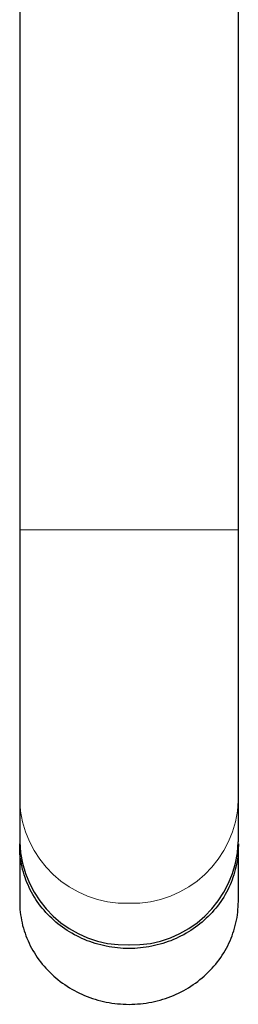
# Model space of a CAD drawing. Header units: millimetres. Extents: x 8 to 719, y 12 to 652.
# Tile 10 of 194: x 328 to 351, y 106 to 208. Entities that reach past the tile are written whole.
import ezdxf

# ---------------------------------------------------------------- set-up
doc = ezdxf.new("R2010")
doc.units = ezdxf.units.MM

msp = doc.modelspace()

# ---------------------------------------------------------------- linework, layer by layer
at = {"color": 7, "linetype": 'Continuous', "lineweight": 30}
for p, q in [((328.4, 238.93), (328.4, 155.26)), ((351.2, 155.26), (351.2, 238.93)), ((328.4, 155.26), (328.4, 127.07)), ((351.2, 127.07), (351.2, 155.26)), ((328.4, 127.07), (328.4, 122.75)), ((351.2, 122.75), (351.2, 127.07)), ((328.4, 122.37), (328.4, 116.56)), ((351.2, 116.56), (351.2, 122.37))]:
    msp.add_line(p, q, dxfattribs=at)
at = {"color": 252, "linetype": 'Continuous', "lineweight": 0}
for p, q in [((328.4, 155.26), (339.8, 155.26)), ((339.8, 155.26), (351.2, 155.26))]:
    msp.add_line(p, q, dxfattribs=at)
at = {"color": 7, "linetype": 'Continuous', "lineweight": 30, "flags": 128}
for points in [[(351.2, 122.56), (351.2, 122.37), (351.19, 122.09), (351.18, 121.81), (351.16, 121.53), (351.14, 121.25), (351.1, 120.97), (351.06, 120.7), (351.01, 120.42), (350.95, 120.14), (350.88, 119.87), (350.81, 119.6), (350.73, 119.33), (350.64, 119.06), (350.54, 118.8), (350.44, 118.53), (350.33, 118.27), (350.21, 118.01), (350.09, 117.76), (349.96, 117.51), (349.82, 117.26), (349.67, 117.01), (349.52, 116.77), (349.36, 116.54), (349.19, 116.3), (349.02, 116.07), (348.84, 115.85), (348.66, 115.63), (348.47, 115.41), (348.27, 115.2), (348.07, 115), (347.86, 114.8), (347.65, 114.6), (347.43, 114.41), (347.2, 114.23), (346.97, 114.05), (346.74, 113.87), (346.5, 113.7), (346.26, 113.54), (346.01, 113.39), (345.76, 113.24), (345.5, 113.09), (345.24, 112.96), (344.97, 112.83), (344.71, 112.7), (344.44, 112.58), (344.16, 112.47), (343.88, 112.37), (343.6, 112.27), (343.32, 112.18), (343.04, 112.1), (342.75, 112.02), (342.46, 111.95), (342.17, 111.89), (341.88, 111.84), (341.58, 111.79), (341.29, 111.75), (340.99, 111.72), (340.69, 111.69), (340.4, 111.67), (340.1, 111.66), (339.8, 111.66), (339.5, 111.66), (339.2, 111.67), (338.9, 111.69), (338.61, 111.72), (338.31, 111.75), (338.02, 111.79), (337.72, 111.84), (337.43, 111.89), (337.14, 111.95), (336.85, 112.02), (336.56, 112.1), (336.28, 112.18), (335.99, 112.27), (335.71, 112.37), (335.44, 112.47), (335.16, 112.58), (334.89, 112.7), (334.62, 112.83), (334.36, 112.96), (334.1, 113.09), (333.84, 113.24), (333.59, 113.39), (333.34, 113.54), (333.1, 113.7), (332.86, 113.87), (332.62, 114.05), (332.39, 114.23), (332.17, 114.41), (331.95, 114.6), (331.74, 114.8), (331.53, 115), (331.33, 115.2), (331.13, 115.41), (330.94, 115.63), (330.75, 115.85), (330.58, 116.07), (330.4, 116.3), (330.24, 116.54), (330.08, 116.77), (329.93, 117.01), (329.78, 117.26), (329.64, 117.51), (329.51, 117.76), (329.38, 118.01), (329.27, 118.27), (329.16, 118.53), (329.05, 118.8), (328.96, 119.06), (328.87, 119.33), (328.79, 119.6), (328.71, 119.87), (328.65, 120.14), (328.59, 120.42), (328.54, 120.7), (328.5, 120.97), (328.46, 121.25), (328.43, 121.53), (328.41, 121.81), (328.4, 122.09), (328.4, 122.37), (328.4, 122.56)], [(328.4, 116.56), (328.4, 116.28), (328.41, 116), (328.43, 115.72), (328.46, 115.44), (328.5, 115.16), (328.54, 114.88), (328.59, 114.6), (328.65, 114.33), (328.71, 114.06), (328.79, 113.78), (328.87, 113.51), (328.96, 113.25), (329.05, 112.98), (329.16, 112.72), (329.27, 112.46), (329.38, 112.2), (329.51, 111.94), (329.64, 111.69), (329.78, 111.45), (329.93, 111.2), (330.08, 110.96), (330.24, 110.72), (330.4, 110.49), (330.58, 110.26), (330.75, 110.04), (330.94, 109.82), (331.13, 109.6), (331.33, 109.39), (331.53, 109.18), (331.74, 108.98), (331.95, 108.79), (332.17, 108.6), (332.39, 108.41), (332.62, 108.23), (332.86, 108.06), (333.1, 107.89), (333.34, 107.73), (333.59, 107.57), (333.84, 107.42), (334.1, 107.28), (334.36, 107.14), (334.62, 107.01), (334.89, 106.89), (335.16, 106.77), (335.44, 106.66), (335.71, 106.56), (335.99, 106.46), (336.28, 106.37), (336.56, 106.29), (336.85, 106.21), (337.14, 106.14), (337.43, 106.08), (337.72, 106.02), (338.02, 105.98), (338.31, 105.94), (338.61, 105.9), (338.9, 105.88), (339.2, 105.86), (339.5, 105.85), (339.8, 105.84), (340.1, 105.85), (340.4, 105.86), (340.69, 105.88), (340.99, 105.9), (341.29, 105.94), (341.58, 105.98), (341.88, 106.02), (342.17, 106.08), (342.46, 106.14), (342.75, 106.21), (343.04, 106.29), (343.32, 106.37), (343.6, 106.46), (343.88, 106.56), (344.16, 106.66), (344.44, 106.77), (344.71, 106.89), (344.97, 107.01), (345.24, 107.14), (345.5, 107.28), (345.76, 107.42), (346.01, 107.57), (346.26, 107.73), (346.5, 107.89), (346.74, 108.06), (346.97, 108.23), (347.2, 108.41), (347.43, 108.6), (347.65, 108.79), (347.86, 108.98), (348.07, 109.18), (348.27, 109.39), (348.47, 109.6), (348.66, 109.82), (348.84, 110.04), (349.02, 110.26), (349.19, 110.49), (349.36, 110.72), (349.52, 110.96), (349.67, 111.2), (349.82, 111.45), (349.96, 111.69), (350.09, 111.94), (350.21, 112.2), (350.33, 112.46), (350.44, 112.72), (350.54, 112.98), (350.64, 113.25), (350.73, 113.51), (350.81, 113.78), (350.88, 114.06), (350.95, 114.33), (351.01, 114.6), (351.06, 114.88), (351.1, 115.16), (351.14, 115.44), (351.16, 115.72), (351.18, 116), (351.19, 116.28), (351.2, 116.56)]]:
    msp.add_lwpolyline(points, dxfattribs=at)
at = {"color": 252, "linetype": 'Continuous', "lineweight": 0}
for centre, start, end in [((339.47, 127.43), 181.8362, 271.7254), ((340.13, 127.43), 268.2746, 358.1638)]:
    msp.add_arc(centre, 11.07, start, end, dxfattribs=at)
at = {"color": 7, "linetype": 'Continuous', "lineweight": 30}
for centre, start, end in [((339.47, 123.1), 181.8362, 271.7254), ((340.13, 123.1), 268.2746, 358.1638)]:
    msp.add_arc(centre, 11.07, start, end, dxfattribs=at)

doc.saveas('drawing.dxf')
